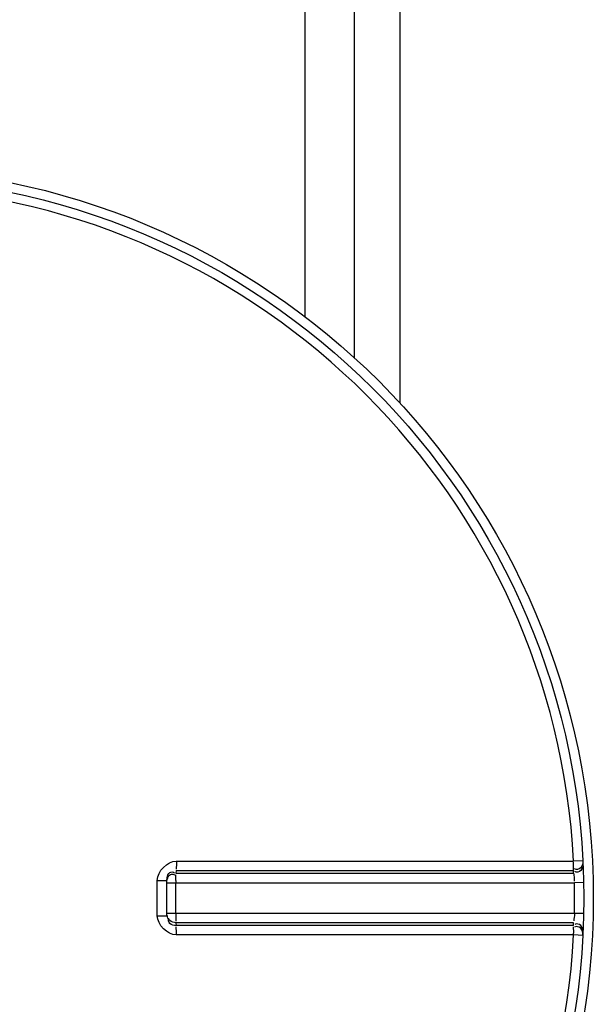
# Model space of a CAD drawing. Header units: millimetres. Extents: x 0 to 297, y 0 to 210.
# Tile 121 of 256: x 146.45 to 148.57, y 91.74 to 95.38. Entities that reach past the tile are written whole.
import ezdxf

# ---------------------------------------------------------------- set-up
doc = ezdxf.new("R2010")
doc.units = ezdxf.units.MM
doc.header["$LTSCALE"] = 16.335
doc.layers.get('0').update_dxf_attribs({"linetype": 'CONTINUOUS'})
doc.layers.add('01_GLOBAL', color=7, linetype='CONTINUOUS')

msp = doc.modelspace()

# ---------------------------------------------------------------- linework, layer by layer
at = {"color": 9, "linetype": 'Continuous'}
for p, q in [((147.5058, 99.0085), (147.5058, 94.2797)), ((147.6878, 98.9175), (147.6878, 94.1283)), ((147.8558, 98.8335), (147.8558, 93.9614)), ((147.0314, 92.2704), (148.4972, 92.2704)), ((148.5312, 92.2722), (148.4972, 92.2704)), ((147.031, 92.2356), (147.0301, 92.2258)), ((147.0301, 92.2258), (148.4969, 92.2258)), ((147.031, 92.2356), (148.4964, 92.2356)), ((146.9613, 92.1998), (146.996, 92.1998)), ((146.9613, 92.0691), (146.9613, 92.1998)), ((146.996, 92.1911), (148.5001, 92.1911)), ((147.0298, 92.0779), (147.0298, 92.1911)), ((148.5342, 92.1918), (148.5001, 92.1911)), ((146.9613, 92.0691), (146.996, 92.0691)), ((148.5001, 92.0779), (146.996, 92.0779)), ((148.5342, 92.0771), (148.5001, 92.0779)), ((147.0301, 92.0431), (147.031, 92.0333)), ((148.4969, 92.0431), (147.0301, 92.0431)), ((148.4964, 92.0333), (147.031, 92.0333)), ((148.4972, 91.9985), (147.0314, 91.9985)), ((148.5312, 91.9968), (148.4972, 91.9985))]:
    msp.add_line(p, q, dxfattribs=at)
at = {"color": 7, "linetype": 'Continuous'}
for p, q in [((146.996, 92.1998), (146.9961, 92.203)), ((146.996, 92.0691), (146.996, 92.1998)), ((146.9961, 92.0659), (146.996, 92.0691))]:
    msp.add_line(p, q, dxfattribs=at)
msp.add_circle((145.8748, 92.1345), 2.66, dxfattribs=at)
at = {"color": 9, "linetype": 'Continuous'}
for centre, radius, start, end in [((145.8748, 92.1345), 2.6259, 2.9675, 87.0325), ((147.0444, 92.199), 0.0484, 170.4308, 175.2438), ((147.0482, 92.1984), 0.0523, 166.5767, 170.4711), ((147.0402, 92.1895), 0.0451, 154.861, 160.6753), ((145.875, 92.0997), 2.6249, 2.7532, 2.9681), ((147.0414, 92.189), 0.0464, 160.6378, 166.2592), ((150.4679, 92.1908), 3.4381, 179.8698, 179.9962), ((145.8763, 92.1345), 2.6244, 358.7642, 1.2358), ((150.4736, 92.0781), 3.4438, 180.0039, 180.1321), ((145.875, 92.1692), 2.6249, 357.0319, 357.2468), ((145.8748, 92.1345), 2.6259, 272.9675, 357.0325)]:
    msp.add_arc(centre, radius, start, end, dxfattribs=at)
for points in [[(146.9613, 92.1998), (146.9614, 92.233), (146.9982, 92.2704), (147.0314, 92.2704)], [(147.0314, 91.9985), (146.9982, 91.9985), (146.9613, 92.036), (146.9613, 92.0691)], [(147.0301, 92.0431), (147.0164, 92.0431), (146.9939, 92.057), (146.9989, 92.0698)]]:
    msp.add_open_spline(points, degree=3, dxfattribs=at)
for points, knots in [([(147.0314, 92.2704), (147.0314, 92.2626), (147.0317, 92.2607), (147.0311, 92.2393), (147.031, 92.2412)], [0, 0, 0, 0, 0.80408, 1, 1, 1, 1]), ([(148.4964, 92.2356), (148.4971, 92.239), (148.4968, 92.2495), (148.4972, 92.2599), (148.4971, 92.2669)], [0, 0, 0, 0, 0.325359, 1, 1, 1, 1]), ([(148.5312, 92.2722), (148.5317, 92.2631), (148.5293, 92.2441), (148.507, 92.2375), (148.5006, 92.2418)], [0, 0, 0, 0, 0.541371, 1, 1, 1, 1]), ([(148.5317, 92.2622), (148.5322, 92.2532), (148.5297, 92.2343), (148.5075, 92.2276), (148.5011, 92.2319)], [0, 0, 0, 0, 0.541188, 1, 1, 1, 1]), ([(146.9973, 92.2105), (146.9989, 92.2171), (147.003, 92.232), (147.0202, 92.2313), (147.0251, 92.2277)], [0, 0, 0, 0, 0.526549, 1, 1, 1, 1]), ([(146.9994, 92.2087), (147.0018, 92.2137), (147.0082, 92.2244), (147.0217, 92.2229), (147.0261, 92.2199)], [0, 0, 0, 0, 0.513072, 1, 1, 1, 1]), ([(147.0298, 92.1987), (147.0298, 92.2049), (147.0293, 92.2059), (147.0301, 92.2213), (147.0301, 92.2203)], [0, 0, 0, 0, 0.865557, 1, 1, 1, 1]), ([(148.4969, 92.2258), (148.4977, 92.223), (148.4988, 92.2134), (148.4993, 92.2038), (148.4993, 92.1971)], [0, 0, 0, 0, 0.303685, 1, 1, 1, 1]), ([(147.0298, 92.0702), (147.0298, 92.0639), (147.0293, 92.0629), (147.0301, 92.0477), (147.0301, 92.0486)], [0, 0, 0, 0, 0.8666, 1, 1, 1, 1]), ([(148.5001, 92.0779), (148.4998, 92.0702), (148.5007, 92.0685), (148.4976, 92.049), (148.4976, 92.0505)], [0, 0, 0, 0, 0.833231, 1, 1, 1, 1]), ([(147.031, 92.0333), (147.0228, 92.0333), (147.0055, 92.0342), (147.0003, 92.0547), (147.0042, 92.0602)], [0, 0, 0, 0, 0.54721, 1, 1, 1, 1]), ([(147.0314, 91.9985), (147.0314, 92.0063), (147.0317, 92.0083), (147.0311, 92.0296), (147.031, 92.0277)], [0, 0, 0, 0, 0.804078, 1, 1, 1, 1]), ([(148.4972, 91.9985), (148.4972, 92.0063), (148.4979, 92.0083), (148.4966, 92.0296), (148.4965, 92.0277)], [0, 0, 0, 0, 0.803532, 1, 1, 1, 1]), ([(148.5312, 91.9968), (148.5317, 92.0058), (148.5293, 92.0248), (148.507, 92.0314), (148.5007, 92.0271)], [0, 0, 0, 0, 0.541905, 1, 1, 1, 1]), ([(148.5317, 92.0067), (148.5322, 92.0158), (148.5297, 92.0347), (148.5075, 92.0413), (148.5011, 92.037)], [0, 0, 0, 0, 0.541188, 1, 1, 1, 1])]:
    msp.add_open_spline(points, degree=3, knots=knots, dxfattribs=at)
at = {"layer": '01_GLOBAL', "color": 7, "linetype": 'Continuous'}
msp.add_circle((145.8748, 92.1345), 2.695, dxfattribs=at)

doc.saveas('drawing.dxf')
